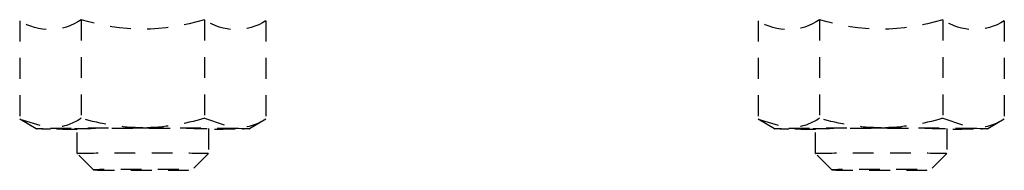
# Model space of a CAD drawing. Header units: centimetres. Extents: x 47725 to 65780, y 1899 to 12037.
# Tile 82 of 156: x 50119.699 to 50125.7, y 5362.378 to 5363.293. Entities that reach past the tile are written whole.
import ezdxf

# ---------------------------------------------------------------- set-up
doc = ezdxf.new("R2010")
doc.units = ezdxf.units.CM
doc.header["$LTSCALE"] = 0.02
doc.linetypes.add('DASHED2', pattern=[9.525, 6.35, -3.175])
doc.layers.add('CKDRZWI_', color=7, linetype='Continuous')

# ---------------------------------------------------------------- blocks, each defined once
blk = doc.blocks.new('A$7E8814B27261F1')
at = {"color": 7, "linetype": 'DASHED2', "ltscale": 10}
for p, q in [((4193.165, 4407.306), (4199.156, 4407.306)), ((4199.156, 4407.306), (4199.709, 4405.429)), ((4199.738, 4406.299), (4199.157, 4407.306)), ((4201.237, 4403.8), (4199.727, 4403.8)), ((4202.237, 4402.8), (4201.237, 4403.8)), ((4193.108, 4403.553), (4199.1, 4403.553)), ((4201.237, 4395.8), (4202.237, 4396.8)), ((4193.108, 4396.047), (4199.1, 4396.047)), ((4199.1, 4396.047), (4199.709, 4394.171)), ((4199.727, 4395.8), (4201.237, 4395.8)), ((4199.157, 4392.294), (4199.738, 4393.301)), ((4193.165, 4392.294), (4199.156, 4392.294)), ((4193.165, 4362.306), (4199.156, 4362.306)), ((4199.156, 4362.306), (4199.709, 4360.429)), ((4199.738, 4361.299), (4199.157, 4362.306)), ((4201.237, 4358.8), (4199.727, 4358.8)), ((4202.237, 4357.8), (4201.237, 4358.8)), ((4193.108, 4358.553), (4199.1, 4358.553)), ((4201.237, 4350.8), (4202.237, 4351.8)), ((4193.108, 4351.047), (4199.1, 4351.047)), ((4199.1, 4351.047), (4199.709, 4349.171)), ((4199.727, 4350.8), (4201.237, 4350.8)), ((4199.157, 4347.294), (4199.738, 4348.301)), ((4193.165, 4347.294), (4199.156, 4347.294))]:
    blk.add_line(p, q, dxfattribs=at)
for centre, radius, start, end in [((4190.347, 4405.471), 3.362, 325.20586, 33.06224), ((4195.999, 4405.596), 3.713, 326.61714, 357.42594), ((4181.142, 4399.8), 12.541, 342.58845, 17.41155), ((4186.295, 4399.651), 13.386, 0.63932, 16.94798), ((4186.285, 4399.951), 13.396, 343.05789, 359.35482), ((4190.352, 4394.129), 3.358, 326.89213, 34.83976), ((4196.083, 4394.218), 3.626, 327.95634, 359.24804), ((4190.347, 4360.471), 3.362, 325.20586, 33.06224), ((4195.999, 4360.596), 3.713, 326.61714, 357.42594), ((4181.142, 4354.8), 12.541, 342.58845, 17.41155), ((4186.295, 4354.651), 13.386, 0.63932, 16.94798), ((4186.285, 4354.951), 13.396, 343.05789, 359.35482), ((4190.352, 4349.129), 3.358, 326.89213, 34.83976), ((4196.083, 4349.218), 3.626, 327.95634, 359.24804)]:
    blk.add_arc(centre, radius, start, end, dxfattribs=at)
for centre, major_axis, start_param, end_param in [((4199.737, 4399.8), (0, -6.5), 2.617994, 3.665191), ((4199.737, 4399.8), (0, 6.5), 0.523599, 1.570796), ((4199.737, 4399.8), (0, 6.5), 5.375263, 5.759587), ((4199.737, 4399.8), (0, 4.15), 0, 3.411276), ((4199.737, 4399.8), (0, 4.15), 6.013502, 6.283185), ((4201.237, 4399.8), (0, 4), 0, 3.141593), ((4201.237, 4399.8), (0, 4), 6.274458, 6.283185), ((4199.737, 4399.8), (0, -6.5), 4.712389, 5.759587), ((4199.737, 4399.8), (0, -6.5), 0.523599, 0.907923), ((4199.737, 4399.8), (0, 6.5), 2.617994, 3.665191), ((4199.737, 4354.8), (0, -6.5), 2.617994, 3.665191), ((4199.737, 4354.8), (0, 6.5), 0.523599, 1.570796), ((4199.737, 4354.8), (0, 6.5), 5.375263, 5.759587), ((4199.737, 4354.8), (0, 4.15), 0, 3.411276), ((4199.737, 4354.8), (0, 4.15), 6.013502, 6.283185), ((4201.237, 4354.8), (0, 4), 0, 3.141593), ((4201.237, 4354.8), (0, 4), 6.274458, 6.283185), ((4199.737, 4354.8), (0, -6.5), 4.712389, 5.759587), ((4199.737, 4354.8), (0, -6.5), 0.523599, 0.907923), ((4199.737, 4354.8), (0, 6.5), 2.617994, 3.665191)]:
    blk.add_ellipse(centre, major_axis=major_axis, ratio=0.008727, start_param=start_param, end_param=end_param, dxfattribs=at)
for centre in [(4202.237, 4399.8), (4202.237, 4354.8)]:
    blk.add_ellipse(centre, major_axis=(0, 3), ratio=0.008727, dxfattribs=at)

msp = doc.modelspace()

# ---------------------------------------------------------------- block references
at = {"layer": 'CKDRZWI_', "xscale": -0.1, "yscale": 0.1, "zscale": 0.1, "rotation": 90}
msp.add_blockref('A$7E8814B27261F1', (50560.4295, 5782.6042), dxfattribs=at)

doc.saveas('drawing.dxf')
